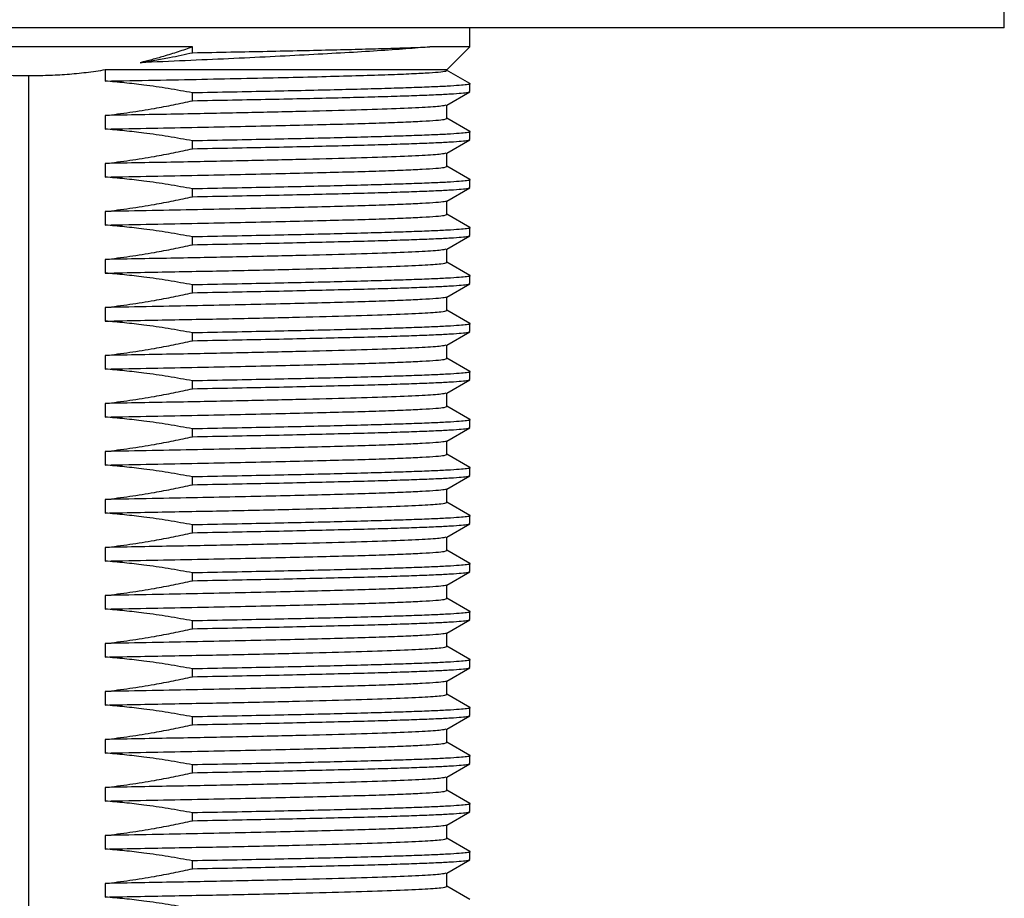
# Model space of a CAD drawing. Header units: millimetres. Extents: x 8 to 1329, y 12 to 1074.
# Tile 16 of 256: x 511 to 541, y 728 to 756. Entities that reach past the tile are written whole.
import ezdxf

# ---------------------------------------------------------------- set-up
doc = ezdxf.new("R2010")
doc.units = ezdxf.units.MM

msp = doc.modelspace()

# ---------------------------------------------------------------- linework, layer by layer
at = {"color": 7, "linetype": 'Continuous', "lineweight": 30}
for p, q in [((541.487, 755.553), (541.487, 756.553)), ((541.487, 755.553), (480.487, 755.553)), ((524.787, 754.953), (524.787, 755.553)), ((516.119, 754.953), (497.187, 754.953)), ((516.119, 754.772), (516.119, 754.953)), ((524.787, 754.953), (523.535, 754.953)), ((524.066, 754.232), (524.787, 754.954)), ((510.987, 754.053), (510.987, 716.053)), ((524.067, 754.233), (513.386, 754.233)), ((513.386, 754.233), (513.386, 753.885)), ((524.781, 753.808), (524.057, 754.227)), ((524.787, 753.556), (524.787, 753.801)), ((516.119, 753.272), (516.119, 753.517)), ((524.062, 753.133), (524.781, 753.549)), ((524.067, 752.716), (524.067, 753.136)), ((513.386, 752.81), (513.386, 752.385)), ((524.781, 752.308), (524.062, 752.724)), ((524.787, 752.056), (524.787, 752.301)), ((516.119, 751.772), (516.119, 752.017)), ((524.062, 751.633), (524.781, 752.049)), ((524.067, 751.216), (524.067, 751.636)), ((513.386, 751.31), (513.386, 750.885)), ((524.781, 750.808), (524.062, 751.224)), ((524.787, 750.556), (524.787, 750.801)), ((516.119, 750.272), (516.119, 750.517)), ((524.062, 750.133), (524.781, 750.549)), ((524.067, 749.716), (524.067, 750.136)), ((513.386, 749.81), (513.386, 749.385)), ((524.781, 749.308), (524.062, 749.724)), ((524.062, 748.633), (524.781, 749.049)), ((524.787, 749.056), (524.787, 749.301)), ((516.119, 748.772), (516.119, 749.017)), ((524.067, 748.216), (524.067, 748.636)), ((513.386, 748.31), (513.386, 747.885)), ((524.781, 747.808), (524.067, 748.221)), ((524.787, 747.556), (524.787, 747.801)), ((516.119, 747.272), (516.119, 747.517)), ((524.062, 747.133), (524.781, 747.549)), ((524.067, 746.716), (524.067, 747.136)), ((513.386, 746.81), (513.386, 746.385)), ((524.781, 746.308), (524.067, 746.721)), ((524.787, 746.056), (524.787, 746.301)), ((516.119, 745.772), (516.119, 746.017)), ((524.062, 745.633), (524.781, 746.049)), ((524.067, 745.216), (524.067, 745.636)), ((513.386, 745.31), (513.386, 744.885)), ((524.781, 744.808), (524.062, 745.224)), ((524.787, 744.556), (524.787, 744.801)), ((516.119, 744.272), (516.119, 744.517)), ((524.062, 744.133), (524.781, 744.549)), ((524.067, 743.716), (524.067, 744.136)), ((513.386, 743.81), (513.386, 743.385)), ((524.781, 743.308), (524.062, 743.724)), ((524.787, 743.056), (524.787, 743.301)), ((516.119, 742.772), (516.119, 743.017)), ((524.062, 742.633), (524.781, 743.049)), ((524.067, 742.216), (524.067, 742.636)), ((513.386, 742.31), (513.386, 741.885)), ((524.781, 741.808), (524.062, 742.224)), ((524.787, 741.556), (524.787, 741.801)), ((516.119, 741.272), (516.119, 741.517)), ((524.062, 741.133), (524.781, 741.549)), ((524.067, 740.716), (524.067, 741.136)), ((513.386, 740.81), (513.386, 740.385)), ((524.781, 740.308), (524.067, 740.721)), ((524.787, 740.056), (524.787, 740.301)), ((516.119, 739.772), (516.119, 740.017)), ((524.062, 739.633), (524.781, 740.049)), ((524.067, 739.216), (524.067, 739.636)), ((513.386, 739.31), (513.386, 738.885)), ((524.781, 738.808), (524.062, 739.224)), ((524.787, 738.556), (524.787, 738.801)), ((516.119, 738.272), (516.119, 738.517)), ((524.062, 738.133), (524.781, 738.549)), ((524.067, 737.716), (524.067, 738.136)), ((513.386, 737.81), (513.386, 737.385)), ((524.781, 737.308), (524.062, 737.724)), ((524.062, 736.633), (524.781, 737.049)), ((524.787, 737.056), (524.787, 737.301)), ((516.119, 736.772), (516.119, 737.017)), ((524.067, 736.216), (524.067, 736.636)), ((513.386, 736.31), (513.386, 735.885)), ((524.781, 735.808), (524.067, 736.221)), ((524.787, 735.556), (524.787, 735.801)), ((516.119, 735.272), (516.119, 735.517)), ((524.062, 735.133), (524.781, 735.549)), ((524.067, 734.716), (524.067, 735.136)), ((513.386, 734.81), (513.386, 734.385)), ((524.781, 734.308), (524.067, 734.721)), ((524.787, 734.056), (524.787, 734.301)), ((516.119, 733.772), (516.119, 734.017)), ((524.062, 733.633), (524.781, 734.049)), ((524.067, 733.216), (524.067, 733.636)), ((513.386, 733.31), (513.386, 732.885)), ((524.781, 732.808), (524.062, 733.224)), ((524.787, 732.556), (524.787, 732.801)), ((516.119, 732.272), (516.119, 732.517)), ((524.062, 732.133), (524.781, 732.549)), ((524.067, 731.716), (524.067, 732.136)), ((513.386, 731.81), (513.386, 731.385)), ((524.781, 731.308), (524.062, 731.724)), ((524.787, 731.056), (524.787, 731.301)), ((516.119, 730.772), (516.119, 731.017)), ((524.062, 730.633), (524.781, 731.049)), ((524.067, 730.216), (524.067, 730.636)), ((513.386, 730.31), (513.386, 729.885)), ((524.781, 729.808), (524.067, 730.221)), ((524.787, 729.556), (524.787, 729.801)), ((516.119, 729.272), (516.119, 729.517)), ((524.062, 729.133), (524.781, 729.549)), ((524.067, 728.716), (524.067, 729.136)), ((513.386, 728.81), (513.386, 728.385)), ((524.781, 728.308), (524.067, 728.721))]:
    msp.add_line(p, q, dxfattribs=at)
for points, knots in [([(510.987, 754.053), (510.829, 754.052), (510.513, 754.05), (510.039, 754.069), (509.565, 754.104), (509.091, 754.157), (508.617, 754.226), (508.143, 754.312), (507.67, 754.414), (507.165, 754.541), (506.628, 754.693), (506.253, 754.818), (506.065, 754.881)], [0, 0, 0, 0, 0.094446, 0.188893, 0.283792, 0.378692, 0.473897, 0.570104, 0.666638, 0.763272, 0.881563, 1, 1, 1, 1]), ([(516.119, 754.953), (515.967, 754.901), (515.665, 754.796), (515.239, 754.664), (514.845, 754.552), (514.603, 754.49), (514.482, 754.46)], [0, 0, 0, 0, 0.281271, 0.561461, 0.780964, 1, 1, 1, 1]), ([(523.535, 754.953), (523.293, 754.933), (522.811, 754.892), (521.911, 754.83), (520.899, 754.768), (519.774, 754.707), (518.556, 754.645), (517.258, 754.583), (515.899, 754.521), (514.953, 754.48), (514.482, 754.46)], [0, 0, 0, 0, 0.126986, 0.253405, 0.379256, 0.50454, 0.629256, 0.753405, 0.876986, 1, 1, 1, 1]), ([(514.482, 754.46), (514.635, 754.485), (514.942, 754.535), (515.489, 754.637), (515.88, 754.721), (516.119, 754.772)], [0, 0, 0, 0, 0.279986, 0.560004, 1, 1, 1, 1]), ([(513.386, 754.233), (513.288, 754.218), (513.09, 754.186), (512.793, 754.147), (512.494, 754.114), (512.194, 754.088), (511.894, 754.068), (511.592, 754.056), (511.29, 754.05), (511.088, 754.052), (510.987, 754.053)], [0, 0, 0, 0, 0.124448, 0.248895, 0.373673, 0.49845, 0.623606, 0.748763, 0.874347, 1, 1, 1, 1]), ([(513.386, 753.885), (513.903, 753.895), (514.937, 753.914), (516.421, 753.943), (517.826, 753.972), (519.131, 754.001), (520.316, 754.03), (521.363, 754.059), (522.258, 754.088), (522.986, 754.117), (523.54, 754.146), (523.898, 754.175), (524.069, 754.199), (524.05, 754.213), (524.044, 754.217)], [0, 0, 0, 0, 0.08758, 0.17516, 0.26274, 0.35032, 0.437901, 0.525481, 0.613061, 0.700641, 0.788221, 0.875801, 0.963381, 1, 1, 1, 1]), ([(516.119, 753.517), (515.865, 753.563), (515.359, 753.655), (514.648, 753.756), (513.991, 753.834), (513.588, 753.868), (513.386, 753.885)], [0, 0, 0, 0, 0.280027, 0.560024, 0.780021, 1, 1, 1, 1]), ([(524.767, 753.808), (524.775, 753.806), (524.81, 753.796), (524.736, 753.777), (524.541, 753.754), (524.203, 753.73), (523.737, 753.706), (523.146, 753.683), (522.435, 753.659), (521.612, 753.635), (520.685, 753.612), (519.662, 753.588), (518.554, 753.564), (517.374, 753.541), (516.537, 753.525), (516.119, 753.517)], [0, 0, 0, 0, 0.024339, 0.105644, 0.186949, 0.268255, 0.34956, 0.430865, 0.51217, 0.593475, 0.67478, 0.756085, 0.83739, 0.918695, 1, 1, 1, 1]), ([(513.386, 752.81), (513.643, 752.841), (514.157, 752.905), (514.868, 753.021), (515.523, 753.143), (515.92, 753.229), (516.119, 753.272)], [0, 0, 0, 0, 0.2800225, 0.5600092, 0.780013, 1, 1, 1, 1]), ([(524.032, 753.133), (523.999, 753.122), (523.925, 753.097), (523.344, 753.058), (522.398, 753.017), (521.099, 752.975), (519.5, 752.934), (517.644, 752.892), (515.594, 752.851), (514.122, 752.824), (513.386, 752.81)], [0, 0, 0, 0, 0.104714, 0.232612, 0.36051, 0.488408, 0.616306, 0.744204, 0.872102, 1, 1, 1, 1]), ([(516.119, 752.017), (515.865, 752.063), (515.359, 752.155), (514.648, 752.256), (513.991, 752.334), (513.588, 752.368), (513.386, 752.385)], [0, 0, 0, 0, 0.280027, 0.560024, 0.780021, 1, 1, 1, 1]), ([(524.767, 752.308), (524.775, 752.306), (524.81, 752.296), (524.736, 752.277), (524.541, 752.254), (524.203, 752.23), (523.737, 752.206), (523.146, 752.183), (522.435, 752.159), (521.612, 752.135), (520.685, 752.112), (519.662, 752.088), (518.554, 752.064), (517.374, 752.041), (516.537, 752.025), (516.119, 752.017)], [0, 0, 0, 0, 0.024499, 0.10579, 0.187082, 0.268374, 0.349666, 0.430958, 0.512249, 0.593541, 0.674833, 0.756125, 0.837416, 0.918708, 1, 1, 1, 1]), ([(513.386, 751.31), (513.643, 751.341), (514.157, 751.405), (514.868, 751.521), (515.523, 751.643), (515.92, 751.729), (516.119, 751.772)], [0, 0, 0, 0, 0.280023, 0.560009, 0.780013, 1, 1, 1, 1]), ([(524.032, 751.633), (523.999, 751.622), (523.925, 751.597), (523.344, 751.558), (522.398, 751.517), (521.099, 751.475), (519.5, 751.434), (517.644, 751.392), (515.594, 751.351), (514.122, 751.324), (513.386, 751.31)], [0, 0, 0, 0, 0.104731, 0.232627, 0.360522, 0.488418, 0.616313, 0.744209, 0.872104, 1, 1, 1, 1]), ([(516.119, 750.517), (515.865, 750.563), (515.359, 750.655), (514.648, 750.756), (513.991, 750.834), (513.588, 750.868), (513.386, 750.885)], [0, 0, 0, 0, 0.280027, 0.560024, 0.780021, 1, 1, 1, 1]), ([(524.767, 750.808), (524.775, 750.806), (524.81, 750.796), (524.736, 750.777), (524.541, 750.754), (524.203, 750.73), (523.737, 750.706), (523.146, 750.683), (522.435, 750.659), (521.612, 750.635), (520.685, 750.612), (519.662, 750.588), (518.554, 750.564), (517.374, 750.541), (516.537, 750.525), (516.119, 750.517)], [0, 0, 0, 0, 0.024499, 0.10579, 0.187082, 0.268374, 0.349666, 0.430958, 0.512249, 0.593541, 0.674833, 0.756125, 0.837416, 0.918708, 1, 1, 1, 1]), ([(513.386, 749.81), (513.643, 749.841), (514.157, 749.905), (514.868, 750.021), (515.523, 750.143), (515.92, 750.229), (516.119, 750.272)], [0, 0, 0, 0, 0.280023, 0.560009, 0.780013, 1, 1, 1, 1]), ([(524.044, 750.133), (524.03, 750.126), (523.998, 750.111), (523.744, 750.086), (523.318, 750.058), (522.721, 750.03), (521.97, 750.003), (521.071, 749.975), (520.038, 749.948), (518.885, 749.92), (517.626, 749.892), (516.278, 749.865), (514.862, 749.837), (513.878, 749.819), (513.386, 749.81)], [0, 0, 0, 0, 0.062065, 0.147332, 0.232598, 0.317865, 0.403132, 0.488399, 0.573666, 0.658933, 0.744199, 0.829466, 0.914733, 1, 1, 1, 1]), ([(516.119, 749.017), (515.865, 749.063), (515.359, 749.155), (514.648, 749.256), (513.991, 749.334), (513.588, 749.368), (513.386, 749.385)], [0, 0, 0, 0, 0.280027, 0.560024, 0.780021, 1, 1, 1, 1]), ([(524.767, 749.308), (524.775, 749.306), (524.81, 749.296), (524.736, 749.277), (524.541, 749.254), (524.203, 749.23), (523.737, 749.206), (523.146, 749.183), (522.435, 749.159), (521.612, 749.135), (520.685, 749.112), (519.662, 749.088), (518.554, 749.064), (517.374, 749.041), (516.537, 749.025), (516.119, 749.017)], [0, 0, 0, 0, 0.024499, 0.10579, 0.187082, 0.268374, 0.349666, 0.430958, 0.512249, 0.593541, 0.674833, 0.756125, 0.837416, 0.918708, 1, 1, 1, 1]), ([(513.386, 748.31), (513.643, 748.341), (514.157, 748.405), (514.868, 748.521), (515.523, 748.643), (515.92, 748.729), (516.119, 748.772)], [0, 0, 0, 0, 0.280023, 0.560009, 0.780013, 1, 1, 1, 1]), ([(524.032, 748.633), (523.999, 748.622), (523.925, 748.597), (523.344, 748.558), (522.398, 748.517), (521.099, 748.475), (519.5, 748.434), (517.644, 748.392), (515.594, 748.351), (514.122, 748.324), (513.386, 748.31)], [0, 0, 0, 0, 0.104714, 0.232612, 0.36051, 0.488408, 0.616306, 0.744204, 0.872102, 1, 1, 1, 1]), ([(516.119, 747.517), (515.865, 747.563), (515.359, 747.655), (514.648, 747.756), (513.991, 747.834), (513.588, 747.868), (513.386, 747.885)], [0, 0, 0, 0, 0.2800269, 0.5600239, 0.7800205, 1, 1, 1, 1]), ([(524.767, 747.808), (524.775, 747.806), (524.81, 747.796), (524.736, 747.777), (524.541, 747.754), (524.203, 747.73), (523.737, 747.706), (523.146, 747.683), (522.435, 747.659), (521.612, 747.635), (520.685, 747.612), (519.662, 747.588), (518.554, 747.564), (517.374, 747.541), (516.537, 747.525), (516.119, 747.517)], [0, 0, 0, 0, 0.024499, 0.10579, 0.187082, 0.268374, 0.349666, 0.430958, 0.512249, 0.593541, 0.674833, 0.756125, 0.837416, 0.918708, 1, 1, 1, 1]), ([(513.386, 746.81), (513.643, 746.841), (514.157, 746.905), (514.868, 747.021), (515.523, 747.143), (515.92, 747.229), (516.119, 747.272)], [0, 0, 0, 0, 0.280023, 0.560009, 0.780013, 1, 1, 1, 1]), ([(524.044, 747.133), (524.03, 747.126), (523.998, 747.111), (523.744, 747.086), (523.318, 747.058), (522.721, 747.03), (521.97, 747.003), (521.071, 746.975), (520.038, 746.948), (518.885, 746.92), (517.626, 746.892), (516.278, 746.865), (514.862, 746.837), (513.878, 746.819), (513.386, 746.81)], [0, 0, 0, 0, 0.062062, 0.147329, 0.232596, 0.317863, 0.403131, 0.488398, 0.573665, 0.658932, 0.744199, 0.829466, 0.914733, 1, 1, 1, 1]), ([(516.119, 746.017), (515.865, 746.063), (515.359, 746.155), (514.648, 746.256), (513.991, 746.334), (513.588, 746.368), (513.386, 746.385)], [0, 0, 0, 0, 0.280027, 0.560024, 0.780021, 1, 1, 1, 1]), ([(524.767, 746.308), (524.775, 746.306), (524.81, 746.296), (524.736, 746.277), (524.541, 746.254), (524.203, 746.23), (523.737, 746.206), (523.146, 746.183), (522.435, 746.159), (521.612, 746.135), (520.685, 746.112), (519.662, 746.088), (518.554, 746.064), (517.374, 746.041), (516.537, 746.025), (516.119, 746.017)], [0, 0, 0, 0, 0.024499, 0.10579, 0.187082, 0.268374, 0.349666, 0.430958, 0.512249, 0.593541, 0.674833, 0.756125, 0.837416, 0.918708, 1, 1, 1, 1]), ([(513.386, 745.31), (513.643, 745.341), (514.157, 745.405), (514.868, 745.521), (515.523, 745.643), (515.92, 745.729), (516.119, 745.772)], [0, 0, 0, 0, 0.2800225, 0.5600092, 0.780013, 1, 1, 1, 1]), ([(524.032, 745.633), (523.999, 745.622), (523.925, 745.597), (523.344, 745.558), (522.398, 745.517), (521.099, 745.475), (519.5, 745.434), (517.644, 745.392), (515.594, 745.351), (514.122, 745.324), (513.386, 745.31)], [0, 0, 0, 0, 0.104711, 0.23261, 0.360508, 0.488407, 0.616305, 0.744203, 0.872102, 1, 1, 1, 1]), ([(516.119, 744.517), (515.865, 744.563), (515.359, 744.655), (514.648, 744.756), (513.991, 744.834), (513.588, 744.868), (513.386, 744.885)], [0, 0, 0, 0, 0.280027, 0.560024, 0.780021, 1, 1, 1, 1]), ([(524.767, 744.808), (524.775, 744.806), (524.81, 744.796), (524.736, 744.777), (524.541, 744.754), (524.203, 744.73), (523.737, 744.706), (523.146, 744.683), (522.435, 744.659), (521.612, 744.635), (520.685, 744.612), (519.662, 744.588), (518.554, 744.564), (517.374, 744.541), (516.537, 744.525), (516.119, 744.517)], [0, 0, 0, 0, 0.024499, 0.10579, 0.187082, 0.268374, 0.349666, 0.430958, 0.512249, 0.593541, 0.674833, 0.756125, 0.837416, 0.918708, 1, 1, 1, 1]), ([(513.386, 743.81), (513.643, 743.841), (514.157, 743.905), (514.868, 744.021), (515.523, 744.143), (515.92, 744.229), (516.119, 744.272)], [0, 0, 0, 0, 0.280023, 0.560009, 0.780013, 1, 1, 1, 1]), ([(524.032, 744.133), (523.999, 744.122), (523.925, 744.097), (523.344, 744.058), (522.398, 744.017), (521.099, 743.975), (519.5, 743.934), (517.644, 743.892), (515.594, 743.851), (514.122, 743.824), (513.386, 743.81)], [0, 0, 0, 0, 0.1047095, 0.2326081, 0.3605068, 0.4884054, 0.6163041, 0.7442027, 0.8721014, 1, 1, 1, 1]), ([(516.119, 743.017), (515.865, 743.063), (515.359, 743.155), (514.648, 743.256), (513.991, 743.334), (513.588, 743.368), (513.386, 743.385)], [0, 0, 0, 0, 0.280027, 0.560024, 0.780021, 1, 1, 1, 1]), ([(524.767, 743.308), (524.775, 743.306), (524.81, 743.296), (524.736, 743.277), (524.541, 743.254), (524.203, 743.23), (523.737, 743.206), (523.146, 743.183), (522.435, 743.159), (521.612, 743.135), (520.685, 743.112), (519.662, 743.088), (518.554, 743.064), (517.374, 743.041), (516.537, 743.025), (516.119, 743.017)], [0, 0, 0, 0, 0.024499, 0.10579, 0.187082, 0.268374, 0.349666, 0.430958, 0.512249, 0.593541, 0.674833, 0.756125, 0.837416, 0.918708, 1, 1, 1, 1]), ([(513.386, 742.31), (513.643, 742.341), (514.157, 742.405), (514.868, 742.521), (515.523, 742.643), (515.92, 742.729), (516.119, 742.772)], [0, 0, 0, 0, 0.280023, 0.560009, 0.780013, 1, 1, 1, 1]), ([(524.044, 742.633), (524.03, 742.626), (523.998, 742.611), (523.744, 742.586), (523.318, 742.558), (522.721, 742.53), (521.97, 742.503), (521.071, 742.475), (520.038, 742.448), (518.885, 742.42), (517.626, 742.392), (516.278, 742.365), (514.862, 742.337), (513.878, 742.319), (513.386, 742.31)], [0, 0, 0, 0, 0.062052, 0.14732, 0.232588, 0.317856, 0.403124, 0.488392, 0.57366, 0.658928, 0.744196, 0.829464, 0.914732, 1, 1, 1, 1]), ([(516.119, 741.517), (515.865, 741.563), (515.359, 741.655), (514.648, 741.756), (513.991, 741.834), (513.588, 741.868), (513.386, 741.885)], [0, 0, 0, 0, 0.280027, 0.560024, 0.780021, 1, 1, 1, 1]), ([(524.767, 741.808), (524.775, 741.806), (524.81, 741.796), (524.736, 741.777), (524.541, 741.754), (524.203, 741.73), (523.737, 741.706), (523.146, 741.683), (522.435, 741.659), (521.612, 741.635), (520.685, 741.612), (519.662, 741.588), (518.554, 741.564), (517.374, 741.541), (516.537, 741.525), (516.119, 741.517)], [0, 0, 0, 0, 0.024499, 0.10579, 0.187082, 0.268374, 0.349666, 0.430958, 0.512249, 0.593541, 0.674833, 0.756125, 0.837416, 0.918708, 1, 1, 1, 1]), ([(513.386, 740.81), (513.643, 740.841), (514.157, 740.905), (514.868, 741.021), (515.523, 741.143), (515.92, 741.229), (516.119, 741.272)], [0, 0, 0, 0, 0.280023, 0.560009, 0.780013, 1, 1, 1, 1]), ([(524.044, 741.133), (524.03, 741.126), (523.998, 741.111), (523.744, 741.086), (523.318, 741.058), (522.721, 741.03), (521.97, 741.003), (521.071, 740.975), (520.038, 740.948), (518.885, 740.92), (517.626, 740.892), (516.278, 740.865), (514.862, 740.837), (513.878, 740.819), (513.386, 740.81)], [0, 0, 0, 0, 0.062076, 0.147342, 0.232608, 0.317873, 0.403139, 0.488405, 0.573671, 0.658937, 0.744203, 0.829468, 0.914734, 1, 1, 1, 1]), ([(516.119, 740.017), (515.865, 740.063), (515.359, 740.155), (514.648, 740.256), (513.991, 740.334), (513.588, 740.368), (513.386, 740.385)], [0, 0, 0, 0, 0.280027, 0.560024, 0.780021, 1, 1, 1, 1]), ([(524.767, 740.308), (524.775, 740.306), (524.81, 740.296), (524.736, 740.277), (524.541, 740.254), (524.203, 740.23), (523.737, 740.206), (523.146, 740.183), (522.435, 740.159), (521.612, 740.135), (520.685, 740.112), (519.662, 740.088), (518.554, 740.064), (517.374, 740.041), (516.537, 740.025), (516.119, 740.017)], [0, 0, 0, 0, 0.024499, 0.10579, 0.187082, 0.268374, 0.349666, 0.430958, 0.512249, 0.593541, 0.674833, 0.756125, 0.837416, 0.918708, 1, 1, 1, 1]), ([(513.386, 739.31), (513.643, 739.341), (514.157, 739.405), (514.868, 739.521), (515.523, 739.643), (515.92, 739.729), (516.119, 739.772)], [0, 0, 0, 0, 0.280023, 0.560009, 0.780013, 1, 1, 1, 1]), ([(524.032, 739.633), (523.999, 739.622), (523.925, 739.597), (523.344, 739.558), (522.398, 739.517), (521.099, 739.475), (519.5, 739.434), (517.644, 739.392), (515.594, 739.351), (514.122, 739.324), (513.386, 739.31)], [0, 0, 0, 0, 0.104724, 0.232621, 0.360517, 0.488414, 0.61631, 0.744207, 0.872103, 1, 1, 1, 1]), ([(516.119, 738.517), (515.865, 738.563), (515.359, 738.655), (514.648, 738.756), (513.991, 738.834), (513.588, 738.868), (513.386, 738.885)], [0, 0, 0, 0, 0.280027, 0.560024, 0.780021, 1, 1, 1, 1]), ([(524.767, 738.808), (524.775, 738.806), (524.81, 738.796), (524.736, 738.777), (524.541, 738.754), (524.203, 738.73), (523.737, 738.706), (523.146, 738.683), (522.435, 738.659), (521.612, 738.635), (520.685, 738.612), (519.662, 738.588), (518.554, 738.564), (517.374, 738.541), (516.537, 738.525), (516.119, 738.517)], [0, 0, 0, 0, 0.024499, 0.10579, 0.187082, 0.268374, 0.349666, 0.430958, 0.512249, 0.593541, 0.674833, 0.756125, 0.837416, 0.918708, 1, 1, 1, 1]), ([(513.386, 737.81), (513.643, 737.841), (514.157, 737.905), (514.868, 738.021), (515.523, 738.143), (515.92, 738.229), (516.119, 738.272)], [0, 0, 0, 0, 0.2800225, 0.5600092, 0.780013, 1, 1, 1, 1]), ([(524.044, 738.133), (524.03, 738.126), (523.998, 738.111), (523.744, 738.086), (523.318, 738.058), (522.721, 738.03), (521.97, 738.003), (521.071, 737.975), (520.038, 737.948), (518.885, 737.92), (517.626, 737.892), (516.278, 737.865), (514.862, 737.837), (513.878, 737.819), (513.386, 737.81)], [0, 0, 0, 0, 0.062068, 0.147334, 0.232601, 0.317867, 0.403134, 0.488401, 0.573667, 0.658934, 0.7442, 0.829467, 0.914733, 1, 1, 1, 1]), ([(516.119, 737.017), (515.865, 737.063), (515.359, 737.155), (514.648, 737.256), (513.991, 737.334), (513.588, 737.368), (513.386, 737.385)], [0, 0, 0, 0, 0.280027, 0.560024, 0.780021, 1, 1, 1, 1]), ([(524.767, 737.308), (524.775, 737.306), (524.81, 737.296), (524.736, 737.277), (524.541, 737.254), (524.203, 737.23), (523.737, 737.206), (523.146, 737.183), (522.435, 737.159), (521.612, 737.135), (520.685, 737.112), (519.662, 737.088), (518.554, 737.064), (517.374, 737.041), (516.537, 737.025), (516.119, 737.017)], [0, 0, 0, 0, 0.024499, 0.10579, 0.187082, 0.268374, 0.349666, 0.430958, 0.512249, 0.593541, 0.674833, 0.756125, 0.837416, 0.918708, 1, 1, 1, 1]), ([(513.386, 736.31), (513.643, 736.341), (514.157, 736.405), (514.868, 736.521), (515.523, 736.643), (515.92, 736.729), (516.119, 736.772)], [0, 0, 0, 0, 0.280023, 0.560009, 0.780013, 1, 1, 1, 1]), ([(524.044, 736.633), (524.03, 736.626), (523.998, 736.611), (523.744, 736.586), (523.318, 736.558), (522.721, 736.53), (521.97, 736.503), (521.071, 736.475), (520.038, 736.448), (518.885, 736.42), (517.626, 736.392), (516.278, 736.365), (514.862, 736.337), (513.878, 736.319), (513.386, 736.31)], [0, 0, 0, 0, 0.0620758, 0.1473417, 0.2326075, 0.3178733, 0.4031392, 0.488405, 0.5736708, 0.6589367, 0.7442025, 0.8294683, 0.9147342, 1, 1, 1, 1]), ([(516.119, 735.517), (515.865, 735.563), (515.359, 735.655), (514.648, 735.756), (513.991, 735.834), (513.588, 735.868), (513.386, 735.885)], [0, 0, 0, 0, 0.280027, 0.560024, 0.780021, 1, 1, 1, 1]), ([(524.767, 735.808), (524.775, 735.806), (524.81, 735.796), (524.736, 735.777), (524.541, 735.754), (524.203, 735.73), (523.737, 735.706), (523.146, 735.683), (522.435, 735.659), (521.612, 735.635), (520.685, 735.612), (519.662, 735.588), (518.554, 735.564), (517.374, 735.541), (516.537, 735.525), (516.119, 735.517)], [0, 0, 0, 0, 0.024499, 0.10579, 0.187082, 0.268374, 0.349666, 0.430958, 0.512249, 0.593541, 0.674833, 0.756125, 0.837416, 0.918708, 1, 1, 1, 1]), ([(513.386, 734.81), (513.643, 734.841), (514.157, 734.905), (514.868, 735.021), (515.523, 735.143), (515.92, 735.229), (516.119, 735.272)], [0, 0, 0, 0, 0.280023, 0.560009, 0.780013, 1, 1, 1, 1]), ([(524.044, 735.133), (524.03, 735.126), (523.998, 735.111), (523.744, 735.086), (523.318, 735.058), (522.721, 735.03), (521.97, 735.003), (521.071, 734.975), (520.038, 734.948), (518.885, 734.92), (517.626, 734.892), (516.278, 734.865), (514.862, 734.837), (513.878, 734.819), (513.386, 734.81)], [0, 0, 0, 0, 0.062054, 0.147322, 0.23259, 0.317858, 0.403125, 0.488393, 0.573661, 0.658929, 0.744197, 0.829464, 0.914732, 1, 1, 1, 1]), ([(516.119, 734.017), (515.865, 734.063), (515.359, 734.155), (514.648, 734.256), (513.991, 734.334), (513.588, 734.368), (513.386, 734.385)], [0, 0, 0, 0, 0.280027, 0.560024, 0.780021, 1, 1, 1, 1]), ([(524.767, 734.308), (524.775, 734.306), (524.81, 734.296), (524.736, 734.277), (524.541, 734.254), (524.203, 734.23), (523.737, 734.206), (523.146, 734.183), (522.435, 734.159), (521.612, 734.135), (520.685, 734.112), (519.662, 734.088), (518.554, 734.064), (517.374, 734.041), (516.537, 734.025), (516.119, 734.017)], [0, 0, 0, 0, 0.024499, 0.10579, 0.187082, 0.268374, 0.349666, 0.430958, 0.512249, 0.593541, 0.674833, 0.756125, 0.837416, 0.918708, 1, 1, 1, 1]), ([(513.386, 733.31), (513.643, 733.341), (514.157, 733.405), (514.868, 733.521), (515.523, 733.643), (515.92, 733.729), (516.119, 733.772)], [0, 0, 0, 0, 0.280023, 0.560009, 0.780013, 1, 1, 1, 1]), ([(524.032, 733.633), (523.999, 733.622), (523.925, 733.597), (523.344, 733.558), (522.398, 733.517), (521.099, 733.475), (519.5, 733.434), (517.644, 733.392), (515.594, 733.351), (514.122, 733.324), (513.386, 733.31)], [0, 0, 0, 0, 0.104713, 0.232611, 0.360509, 0.488407, 0.616306, 0.744204, 0.872102, 1, 1, 1, 1]), ([(516.119, 732.517), (515.865, 732.563), (515.359, 732.655), (514.648, 732.756), (513.991, 732.834), (513.588, 732.868), (513.386, 732.885)], [0, 0, 0, 0, 0.280027, 0.560024, 0.780021, 1, 1, 1, 1]), ([(524.767, 732.808), (524.775, 732.806), (524.81, 732.796), (524.736, 732.777), (524.541, 732.754), (524.203, 732.73), (523.737, 732.706), (523.146, 732.683), (522.435, 732.659), (521.612, 732.635), (520.685, 732.612), (519.662, 732.588), (518.554, 732.564), (517.374, 732.541), (516.537, 732.525), (516.119, 732.517)], [0, 0, 0, 0, 0.024499, 0.10579, 0.187082, 0.268374, 0.349666, 0.430958, 0.512249, 0.593541, 0.674833, 0.756125, 0.837416, 0.918708, 1, 1, 1, 1]), ([(513.386, 731.81), (513.643, 731.841), (514.157, 731.905), (514.868, 732.021), (515.523, 732.143), (515.92, 732.229), (516.119, 732.272)], [0, 0, 0, 0, 0.280023, 0.560009, 0.780013, 1, 1, 1, 1]), ([(524.032, 732.133), (523.999, 732.122), (523.925, 732.097), (523.344, 732.058), (522.398, 732.017), (521.099, 731.975), (519.5, 731.934), (517.644, 731.892), (515.594, 731.851), (514.122, 731.824), (513.386, 731.81)], [0, 0, 0, 0, 0.1047067, 0.2326058, 0.3605048, 0.4884038, 0.6163029, 0.7442019, 0.872101, 1, 1, 1, 1]), ([(516.119, 731.017), (515.865, 731.063), (515.359, 731.155), (514.648, 731.256), (513.991, 731.334), (513.588, 731.368), (513.386, 731.385)], [0, 0, 0, 0, 0.280027, 0.560024, 0.780021, 1, 1, 1, 1]), ([(524.767, 731.308), (524.775, 731.306), (524.81, 731.296), (524.736, 731.277), (524.541, 731.254), (524.203, 731.23), (523.737, 731.206), (523.146, 731.183), (522.435, 731.159), (521.612, 731.135), (520.685, 731.112), (519.662, 731.088), (518.554, 731.064), (517.374, 731.041), (516.537, 731.025), (516.119, 731.017)], [0, 0, 0, 0, 0.024499, 0.10579, 0.187082, 0.268374, 0.349666, 0.430958, 0.512249, 0.593541, 0.674833, 0.756125, 0.837416, 0.918708, 1, 1, 1, 1]), ([(513.386, 730.31), (513.643, 730.341), (514.157, 730.405), (514.868, 730.521), (515.523, 730.643), (515.92, 730.729), (516.119, 730.772)], [0, 0, 0, 0, 0.280023, 0.560009, 0.780013, 1, 1, 1, 1]), ([(524.044, 730.633), (524.03, 730.626), (523.998, 730.611), (523.744, 730.586), (523.318, 730.558), (522.721, 730.53), (521.97, 730.503), (521.071, 730.475), (520.038, 730.448), (518.885, 730.42), (517.626, 730.392), (516.278, 730.365), (514.862, 730.337), (513.878, 730.319), (513.386, 730.31)], [0, 0, 0, 0, 0.062056, 0.147324, 0.232592, 0.317859, 0.403127, 0.488394, 0.573662, 0.65893, 0.744197, 0.829465, 0.914732, 1, 1, 1, 1]), ([(516.119, 729.517), (515.865, 729.563), (515.359, 729.655), (514.648, 729.756), (513.991, 729.834), (513.588, 729.868), (513.386, 729.885)], [0, 0, 0, 0, 0.280027, 0.560024, 0.780021, 1, 1, 1, 1]), ([(524.767, 729.808), (524.775, 729.806), (524.81, 729.796), (524.736, 729.777), (524.541, 729.754), (524.203, 729.73), (523.737, 729.706), (523.146, 729.683), (522.435, 729.659), (521.612, 729.635), (520.685, 729.612), (519.662, 729.588), (518.554, 729.564), (517.374, 729.541), (516.537, 729.525), (516.119, 729.517)], [0, 0, 0, 0, 0.024499, 0.10579, 0.187082, 0.268374, 0.349666, 0.430958, 0.512249, 0.593541, 0.674833, 0.756125, 0.837416, 0.918708, 1, 1, 1, 1]), ([(513.386, 728.81), (513.643, 728.841), (514.157, 728.905), (514.868, 729.021), (515.523, 729.143), (515.92, 729.229), (516.119, 729.272)], [0, 0, 0, 0, 0.280023, 0.560009, 0.780013, 1, 1, 1, 1]), ([(524.032, 729.133), (523.999, 729.122), (523.925, 729.097), (523.344, 729.058), (522.398, 729.017), (521.099, 728.975), (519.5, 728.934), (517.644, 728.892), (515.594, 728.851), (514.122, 728.824), (513.386, 728.81)], [0, 0, 0, 0, 0.104714, 0.232612, 0.36051, 0.488408, 0.616306, 0.744204, 0.872102, 1, 1, 1, 1]), ([(516.119, 728.017), (515.865, 728.063), (515.359, 728.155), (514.648, 728.256), (513.991, 728.334), (513.588, 728.368), (513.386, 728.385)], [0, 0, 0, 0, 0.2800269, 0.5600239, 0.7800205, 1, 1, 1, 1])]:
    msp.add_open_spline(points, degree=3, knots=knots, dxfattribs=at)
for points in [[(516.119, 754.772), (516.52, 754.779), (517.323, 754.795), (518.458, 754.817), (519.529, 754.84), (520.521, 754.863), (521.429, 754.885), (522.239, 754.908), (522.957, 754.931), (523.343, 754.946), (523.535, 754.953)], [(516.119, 753.272), (516.537, 753.28), (517.374, 753.296), (518.554, 753.319), (519.662, 753.343), (520.685, 753.367), (521.612, 753.39), (522.435, 753.414), (523.146, 753.438), (523.737, 753.461), (524.203, 753.485), (524.537, 753.509), (524.748, 753.532), (524.774, 753.548), (524.787, 753.556)], [(513.386, 752.385), (513.878, 752.395), (514.862, 752.413), (516.278, 752.44), (517.626, 752.468), (518.885, 752.496), (520.038, 752.523), (521.071, 752.551), (521.97, 752.578), (522.721, 752.606), (523.318, 752.634), (523.746, 752.661), (524.017, 752.689), (524.05, 752.707), (524.067, 752.716)], [(516.119, 751.772), (516.537, 751.78), (517.374, 751.796), (518.554, 751.819), (519.662, 751.843), (520.685, 751.867), (521.612, 751.89), (522.435, 751.914), (523.146, 751.938), (523.737, 751.961), (524.203, 751.985), (524.537, 752.009), (524.748, 752.032), (524.774, 752.048), (524.787, 752.056)], [(513.386, 750.885), (513.878, 750.895), (514.862, 750.913), (516.278, 750.94), (517.626, 750.968), (518.885, 750.996), (520.038, 751.023), (521.071, 751.051), (521.97, 751.078), (522.721, 751.106), (523.318, 751.134), (523.746, 751.161), (524.017, 751.189), (524.05, 751.207), (524.067, 751.216)], [(516.119, 750.272), (516.537, 750.28), (517.374, 750.296), (518.554, 750.319), (519.662, 750.343), (520.685, 750.367), (521.612, 750.39), (522.435, 750.414), (523.146, 750.438), (523.737, 750.461), (524.203, 750.485), (524.537, 750.509), (524.748, 750.532), (524.774, 750.548), (524.787, 750.556)], [(513.386, 749.385), (513.878, 749.395), (514.862, 749.413), (516.278, 749.44), (517.626, 749.468), (518.885, 749.496), (520.038, 749.523), (521.071, 749.551), (521.97, 749.578), (522.721, 749.606), (523.318, 749.634), (523.746, 749.661), (524.017, 749.689), (524.05, 749.707), (524.067, 749.716)], [(516.119, 748.772), (516.537, 748.78), (517.374, 748.796), (518.554, 748.819), (519.662, 748.843), (520.685, 748.867), (521.612, 748.89), (522.435, 748.914), (523.146, 748.938), (523.737, 748.961), (524.203, 748.985), (524.537, 749.009), (524.748, 749.032), (524.774, 749.048), (524.787, 749.056)], [(513.386, 747.885), (514.122, 747.899), (515.594, 747.927), (517.644, 747.968), (519.5, 748.009), (521.099, 748.051), (522.397, 748.092), (523.347, 748.134), (523.954, 748.175), (524.029, 748.203), (524.067, 748.216)], [(516.119, 747.272), (516.537, 747.28), (517.374, 747.296), (518.554, 747.319), (519.662, 747.343), (520.685, 747.367), (521.612, 747.39), (522.435, 747.414), (523.146, 747.438), (523.737, 747.461), (524.203, 747.485), (524.537, 747.509), (524.748, 747.532), (524.774, 747.548), (524.787, 747.556)], [(513.386, 746.385), (514.122, 746.399), (515.594, 746.427), (517.644, 746.468), (519.5, 746.509), (521.099, 746.551), (522.397, 746.592), (523.347, 746.634), (523.954, 746.675), (524.029, 746.703), (524.067, 746.716)], [(516.119, 745.772), (516.537, 745.78), (517.374, 745.796), (518.554, 745.819), (519.662, 745.843), (520.685, 745.867), (521.612, 745.89), (522.435, 745.914), (523.146, 745.938), (523.737, 745.961), (524.203, 745.985), (524.537, 746.009), (524.748, 746.032), (524.774, 746.048), (524.787, 746.056)], [(513.386, 744.885), (513.878, 744.895), (514.862, 744.913), (516.278, 744.94), (517.626, 744.968), (518.885, 744.996), (520.038, 745.023), (521.071, 745.051), (521.97, 745.078), (522.721, 745.106), (523.318, 745.134), (523.746, 745.161), (524.017, 745.189), (524.05, 745.207), (524.067, 745.216)], [(516.119, 744.272), (516.537, 744.28), (517.374, 744.296), (518.554, 744.319), (519.662, 744.343), (520.685, 744.367), (521.612, 744.39), (522.435, 744.414), (523.146, 744.438), (523.737, 744.461), (524.203, 744.485), (524.537, 744.509), (524.748, 744.532), (524.774, 744.548), (524.787, 744.556)], [(513.386, 743.385), (513.878, 743.395), (514.862, 743.413), (516.278, 743.44), (517.626, 743.468), (518.885, 743.496), (520.038, 743.523), (521.071, 743.551), (521.97, 743.578), (522.721, 743.606), (523.318, 743.634), (523.746, 743.661), (524.017, 743.689), (524.05, 743.707), (524.067, 743.716)], [(516.119, 742.772), (516.537, 742.78), (517.374, 742.796), (518.554, 742.819), (519.662, 742.843), (520.685, 742.867), (521.612, 742.89), (522.435, 742.914), (523.146, 742.938), (523.737, 742.961), (524.203, 742.985), (524.537, 743.009), (524.748, 743.032), (524.774, 743.048), (524.787, 743.056)], [(513.386, 741.885), (513.878, 741.895), (514.862, 741.913), (516.278, 741.94), (517.626, 741.968), (518.885, 741.996), (520.038, 742.023), (521.071, 742.051), (521.97, 742.078), (522.721, 742.106), (523.318, 742.134), (523.746, 742.161), (524.017, 742.189), (524.05, 742.207), (524.067, 742.216)], [(516.119, 741.272), (516.537, 741.28), (517.374, 741.296), (518.554, 741.319), (519.662, 741.343), (520.685, 741.367), (521.612, 741.39), (522.435, 741.414), (523.146, 741.438), (523.737, 741.461), (524.203, 741.485), (524.537, 741.509), (524.748, 741.532), (524.774, 741.548), (524.787, 741.556)], [(513.386, 740.385), (514.122, 740.399), (515.594, 740.427), (517.644, 740.468), (519.5, 740.509), (521.099, 740.551), (522.397, 740.592), (523.347, 740.634), (523.954, 740.675), (524.029, 740.703), (524.067, 740.716)], [(516.119, 739.772), (516.537, 739.78), (517.374, 739.796), (518.554, 739.819), (519.662, 739.843), (520.685, 739.867), (521.612, 739.89), (522.435, 739.914), (523.146, 739.938), (523.737, 739.961), (524.203, 739.985), (524.537, 740.009), (524.748, 740.032), (524.774, 740.048), (524.787, 740.056)], [(513.386, 738.885), (513.878, 738.895), (514.862, 738.913), (516.278, 738.94), (517.626, 738.968), (518.885, 738.996), (520.038, 739.023), (521.071, 739.051), (521.97, 739.078), (522.721, 739.106), (523.318, 739.134), (523.746, 739.161), (524.017, 739.189), (524.05, 739.207), (524.067, 739.216)], [(516.119, 738.272), (516.537, 738.28), (517.374, 738.296), (518.554, 738.319), (519.662, 738.343), (520.685, 738.367), (521.612, 738.39), (522.435, 738.414), (523.146, 738.438), (523.737, 738.461), (524.203, 738.485), (524.537, 738.509), (524.748, 738.532), (524.774, 738.548), (524.787, 738.556)], [(513.386, 737.385), (513.878, 737.395), (514.862, 737.413), (516.278, 737.44), (517.626, 737.468), (518.885, 737.496), (520.038, 737.523), (521.071, 737.551), (521.97, 737.578), (522.721, 737.606), (523.318, 737.634), (523.746, 737.661), (524.017, 737.689), (524.05, 737.707), (524.067, 737.716)], [(516.119, 736.772), (516.537, 736.78), (517.374, 736.796), (518.554, 736.819), (519.662, 736.843), (520.685, 736.867), (521.612, 736.89), (522.435, 736.914), (523.146, 736.938), (523.737, 736.961), (524.203, 736.985), (524.537, 737.009), (524.748, 737.032), (524.774, 737.048), (524.787, 737.056)], [(513.386, 735.885), (514.122, 735.899), (515.594, 735.927), (517.644, 735.968), (519.5, 736.009), (521.099, 736.051), (522.397, 736.092), (523.347, 736.134), (523.954, 736.175), (524.029, 736.203), (524.067, 736.216)], [(516.119, 735.272), (516.537, 735.28), (517.374, 735.296), (518.554, 735.319), (519.662, 735.343), (520.685, 735.367), (521.612, 735.39), (522.435, 735.414), (523.146, 735.438), (523.737, 735.461), (524.203, 735.485), (524.537, 735.509), (524.748, 735.532), (524.774, 735.548), (524.787, 735.556)], [(513.386, 734.385), (514.122, 734.399), (515.594, 734.427), (517.644, 734.468), (519.5, 734.509), (521.099, 734.551), (522.397, 734.592), (523.347, 734.634), (523.954, 734.675), (524.029, 734.703), (524.067, 734.716)], [(516.119, 733.772), (516.537, 733.78), (517.374, 733.796), (518.554, 733.819), (519.662, 733.843), (520.685, 733.867), (521.612, 733.89), (522.435, 733.914), (523.146, 733.938), (523.737, 733.961), (524.203, 733.985), (524.537, 734.009), (524.748, 734.032), (524.774, 734.048), (524.787, 734.056)], [(513.386, 732.885), (513.878, 732.895), (514.862, 732.913), (516.278, 732.94), (517.626, 732.968), (518.885, 732.996), (520.038, 733.023), (521.071, 733.051), (521.97, 733.078), (522.721, 733.106), (523.318, 733.134), (523.746, 733.161), (524.017, 733.189), (524.05, 733.207), (524.067, 733.216)], [(516.119, 732.272), (516.537, 732.28), (517.374, 732.296), (518.554, 732.319), (519.662, 732.343), (520.685, 732.367), (521.612, 732.39), (522.435, 732.414), (523.146, 732.438), (523.737, 732.461), (524.203, 732.485), (524.537, 732.509), (524.748, 732.532), (524.774, 732.548), (524.787, 732.556)], [(513.386, 731.385), (513.878, 731.395), (514.862, 731.413), (516.278, 731.44), (517.626, 731.468), (518.885, 731.496), (520.038, 731.523), (521.071, 731.551), (521.97, 731.578), (522.721, 731.606), (523.318, 731.634), (523.746, 731.661), (524.017, 731.689), (524.05, 731.707), (524.067, 731.716)], [(516.119, 730.772), (516.537, 730.78), (517.374, 730.796), (518.554, 730.819), (519.662, 730.843), (520.685, 730.867), (521.612, 730.89), (522.435, 730.914), (523.146, 730.938), (523.737, 730.961), (524.203, 730.985), (524.537, 731.009), (524.748, 731.032), (524.774, 731.048), (524.787, 731.056)], [(513.386, 729.885), (514.122, 729.899), (515.594, 729.927), (517.644, 729.968), (519.5, 730.009), (521.099, 730.051), (522.397, 730.092), (523.347, 730.134), (523.954, 730.175), (524.029, 730.203), (524.067, 730.216)], [(516.119, 729.272), (516.537, 729.28), (517.374, 729.296), (518.554, 729.319), (519.662, 729.343), (520.685, 729.367), (521.612, 729.39), (522.435, 729.414), (523.146, 729.438), (523.737, 729.461), (524.203, 729.485), (524.537, 729.509), (524.748, 729.532), (524.774, 729.548), (524.787, 729.556)], [(513.386, 728.385), (514.122, 728.399), (515.594, 728.427), (517.644, 728.468), (519.5, 728.509), (521.099, 728.551), (522.397, 728.592), (523.347, 728.634), (523.954, 728.675), (524.029, 728.703), (524.067, 728.716)]]:
    msp.add_open_spline(points, degree=3, dxfattribs=at)

doc.saveas('drawing.dxf')
